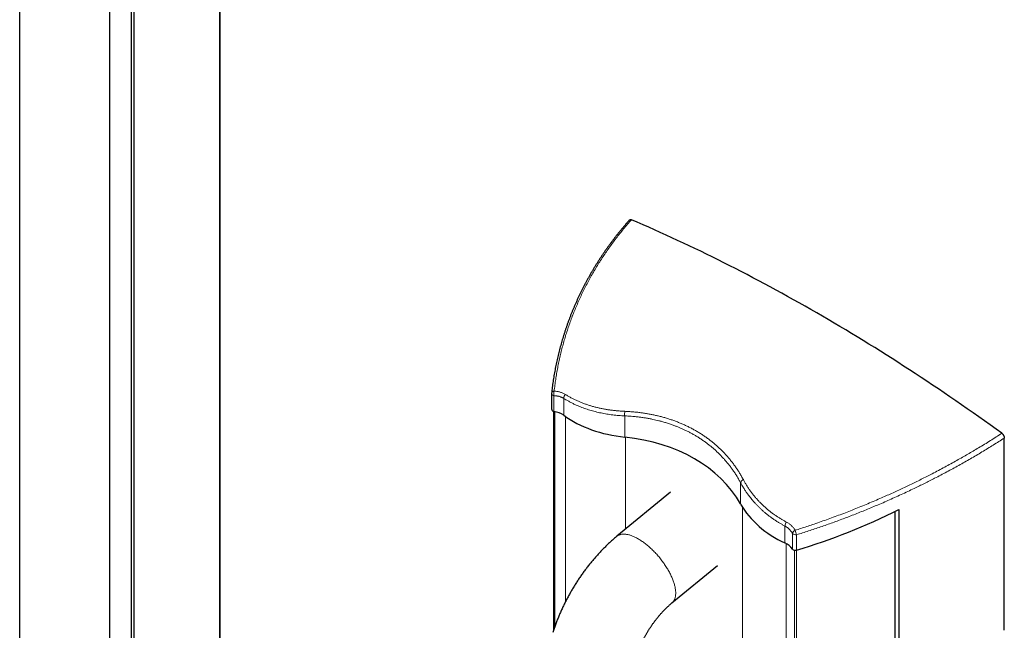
# Model space of a CAD drawing. Header units: millimetres. Extents: x 8 to 1339, y 12 to 1557.
# Tile 44 of 45: x 848 to 1326, y 963 to 1260. Entities that reach past the tile are written whole.
import ezdxf

# ---------------------------------------------------------------- set-up
doc = ezdxf.new("R2010")
doc.units = ezdxf.units.MM

msp = doc.modelspace()

# ---------------------------------------------------------------- linework, layer by layer
at = {"color": 7, "linetype": 'Continuous', "lineweight": 30}
for p, q in [((903.22, 353.72), (903.22, 1523.08)), ((944.94, 369.7), (944.94, 1507.1)), ((847.61, 444.82), (847.61, 1431.98)), ((891.33, 460.52), (891.33, 1416.28)), ((901.95, 464.33), (901.95, 1412.47)), ((1105.92, 1078.24), (1105.92, 1070.74)), ((1106.92, 1069.58), (1106.92, 963.3)), ((1325.83, 963.16), (1325.83, 1056.63)), ((1163.75, 1030.37), (1137.69, 1008.86)), ((1272.9, 204.67), (1272.9, 1021.06)), ((1274.63, 1021.94), (1274.63, 931.23)), ((1164.42, 976.47), (1186.47, 994.66))]:
    msp.add_line(p, q, dxfattribs=at)
at = {"color": 252, "linetype": 'Continuous', "lineweight": 0}
for p, q in [((944.58, 369.56), (944.58, 1507.24)), ((1107.07, 1069.55), (1107.07, 1077.19)), ((1111.87, 1067.67), (1111.87, 1075.88)), ((1107.5, 964.96), (1107.5, 1069.48)), ((1112.63, 976.92), (1112.63, 1067.14)), ((1141.48, 1057.06), (1141.48, 1067.37)), ((1141.86, 1012.31), (1141.86, 1057.02)), ((1197.77, 1024.56), (1197.77, 1034.85)), ((1198.7, 92.23), (1198.7, 1023.04)), ((1219.27, 1005.67), (1219.27, 1013.84)), ((1222.94, 1002.66), (1222.94, 1010.26)), ((1224.93, 1002.19), (1224.93, 1009.6)), ((1219.91, 77.13), (1219.91, 1005.35)), ((1223.85, 74.43), (1223.85, 1002.11)), ((1224.84, 74.01), (1224.84, 1002.16))]:
    msp.add_line(p, q, dxfattribs=at)
at = {"color": 7, "linetype": 'Continuous', "lineweight": 30, "flags": 128}
msp.add_lwpolyline([(1324.63, 1058.93), (1321.83, 1060.95), (1319.04, 1062.96), (1316.24, 1064.96), (1313.44, 1066.94), (1310.64, 1068.91), (1307.83, 1070.87), (1305.03, 1072.82), (1302.23, 1074.76), (1299.42, 1076.68), (1296.61, 1078.59), (1293.81, 1080.49), (1291, 1082.38), (1288.19, 1084.25), (1285.38, 1086.11), (1282.57, 1087.96), (1279.76, 1089.8), (1276.94, 1091.62), (1274.13, 1093.44), (1271.32, 1095.24), (1268.5, 1097.02), (1265.69, 1098.8), (1262.87, 1100.56), (1260.06, 1102.31), (1257.24, 1104.04), (1254.42, 1105.76), (1251.61, 1107.47), (1248.79, 1109.17), (1245.97, 1110.86), (1243.15, 1112.53), (1240.34, 1114.19), (1237.52, 1115.83), (1234.7, 1117.47), (1231.88, 1119.09), (1229.06, 1120.69), (1226.25, 1122.29), (1223.43, 1123.87), (1220.61, 1125.44), (1217.79, 1126.99), (1214.98, 1128.53), (1212.16, 1130.06), (1209.34, 1131.58), (1206.53, 1133.08), (1203.71, 1134.57), (1200.9, 1136.04), (1198.08, 1137.51), (1195.27, 1138.96), (1192.46, 1140.39), (1189.64, 1141.81), (1186.83, 1143.22), (1184.02, 1144.62), (1181.21, 1146), (1178.4, 1147.37), (1175.59, 1148.73), (1172.79, 1150.07), (1169.98, 1151.4), (1167.17, 1152.71), (1164.37, 1154.01), (1161.57, 1155.3), (1158.76, 1156.58), (1155.96, 1157.84), (1153.16, 1159.09), (1150.37, 1160.32), (1147.57, 1161.54), (1144.77, 1162.75)], dxfattribs=at)
at = {"color": 252, "linetype": 'Continuous', "lineweight": 0, "flags": 128}
for points in [[(1137.69, 1008.86), (1137.71, 1008.88), (1137.91, 1009.04), (1138.12, 1009.18), (1138.34, 1009.31), (1138.58, 1009.43), (1138.82, 1009.53), (1139.07, 1009.63), (1139.33, 1009.71), (1139.6, 1009.78), (1139.87, 1009.83), (1140.16, 1009.87), (1140.45, 1009.9), (1140.75, 1009.92), (1141.06, 1009.93), (1141.38, 1009.92), (1141.7, 1009.89), (1142.03, 1009.86), (1142.37, 1009.81), (1142.71, 1009.75), (1143.06, 1009.68), (1143.42, 1009.59), (1143.78, 1009.49), (1144.15, 1009.38), (1144.52, 1009.26), (1144.9, 1009.12), (1145.28, 1008.98), (1145.66, 1008.82), (1146.05, 1008.64), (1146.45, 1008.46), (1146.84, 1008.26), (1147.24, 1008.05), (1147.65, 1007.84), (1148.05, 1007.61), (1148.46, 1007.36), (1148.87, 1007.11), (1149.28, 1006.85), (1149.7, 1006.57), (1150.11, 1006.29), (1150.52, 1005.99), (1150.94, 1005.69), (1151.35, 1005.38), (1151.77, 1005.05), (1152.18, 1004.72), (1152.6, 1004.38), (1153.01, 1004.03), (1153.42, 1003.67), (1153.83, 1003.3), (1154.23, 1002.93), (1154.64, 1002.54), (1155.04, 1002.15), (1155.44, 1001.75), (1155.84, 1001.35), (1156.23, 1000.94), (1156.62, 1000.52), (1157, 1000.1), (1157.38, 999.67), (1157.75, 999.24), (1158.12, 998.8), (1158.49, 998.36), (1158.85, 997.91), (1159.2, 997.46), (1159.55, 997), (1159.89, 996.55), (1160.22, 996.09), (1160.55, 995.62), (1160.87, 995.16), (1161.18, 994.69), (1161.49, 994.22), (1161.79, 993.75), (1162.08, 993.28), (1162.36, 992.81), (1162.63, 992.34), (1162.89, 991.87), (1163.15, 991.39), (1163.4, 990.93), (1163.63, 990.46), (1163.86, 989.99), (1164.08, 989.53), (1164.29, 989.06), (1164.49, 988.6), (1164.67, 988.15), (1164.85, 987.69), (1165.02, 987.24), (1165.18, 986.8), (1165.33, 986.36), (1165.46, 985.92), (1165.59, 985.49), (1165.7, 985.06), (1165.81, 984.64), (1165.9, 984.23)], [(1165.9, 984.23), (1165.98, 983.82), (1166.05, 983.42), (1166.11, 983.02), (1166.16, 982.64), (1166.2, 982.26), (1166.22, 981.88), (1166.24, 981.52), (1166.24, 981.17), (1166.23, 980.82), (1166.21, 980.48), (1166.18, 980.15), (1166.14, 979.83), (1166.09, 979.52), (1166.02, 979.22), (1165.95, 978.93), (1165.86, 978.65), (1165.76, 978.38), (1165.65, 978.12), (1165.53, 977.87), (1165.4, 977.63), (1165.26, 977.41), (1165.11, 977.19), (1164.95, 976.99), (1164.77, 976.8), (1164.59, 976.62), (1164.42, 976.47)]]:
    msp.add_lwpolyline(points, dxfattribs=at)
at = {"color": 7, "linetype": 'Continuous', "lineweight": 30}
msp.add_arc((1107.92, 1078.24), 2, 173.8117, 180, dxfattribs=at)
at = {"color": 252, "linetype": 'Continuous', "lineweight": 0}
for centre, radius, start, end in [((1107.19, 1078.47), 1.28, 190.5421, 264.7832), ((1107.21, 1078.08), 1.33, 90.5793, 163.6697), ((1110.84, 1078.08), 3.88, 160.0172, 193.2982), ((1114.66, 1075.83), 2.79, 135.1616, 178.9481), ((1145.69, 1068.29), 4.31, 162.2132, 192.3092), ((1199.99, 1034.29), 2.29, 113.4784, 165.8561), ((1222.78, 1013.55), 3.53, 140.8088, 175.2222), ((1225.3, 1009.59), 2.45, 115.4264, 164.1032), ((1224.64, 1012.05), 2.47, 226.5941, 276.8689), ((1240.86, 1015.79), 17.09, 193.5251, 201.2445)]:
    msp.add_arc(centre, radius, start, end, dxfattribs=at)
at = {"color": 7, "linetype": 'Continuous', "lineweight": 30}
for centre, major_axis, start_param, end_param in [((1107.92, 1071.18), (1.88, 0.97), 2.786828, 3.91635), ((1100.96, 1057.87), (13.41, 6.93), 0.348875, 0.774757), ((1170.73, 1120.58), (72.39, 37.43), 3.490468, 3.969011), ((1102.45, 972.32), (96.59, 49.93), 0.03385, 0.827418), ((1269.21, 1063.72), (72.39, 37.43), 3.175442, 3.653985), ((1206.68, 1158.53), (189.13, 97.78), 4.448255, 4.701277), ((1210.01, 994.92), (13.41, 6.93), 0.08651, 0.512393), ((1224.75, 1003.74), (1.88, 0.97), 3.228103, 4.448255)]:
    msp.add_ellipse(centre, major_axis=major_axis, ratio=0.716542, start_param=start_param, end_param=end_param, dxfattribs=at)
for points, knots in [([(1143.81, 1162.62), (1143.8, 1162.61), (1143.46, 1162.23), (1142.81, 1161.49), (1141.85, 1160.38), (1140.9, 1159.27), (1139.97, 1158.15), (1139.05, 1157.03), (1138.13, 1155.89), (1137.23, 1154.75), (1136.34, 1153.6), (1135.46, 1152.44), (1134.59, 1151.27), (1133.73, 1150.1), (1132.88, 1148.92), (1132.04, 1147.72), (1131.22, 1146.53), (1130.41, 1145.32), (1129.6, 1144.11), (1128.82, 1142.9), (1128.04, 1141.67), (1127.27, 1140.44), (1126.52, 1139.21), (1125.78, 1137.97), (1125.05, 1136.72), (1124.34, 1135.46), (1123.63, 1134.2), (1122.94, 1132.93), (1122.26, 1131.66), (1121.59, 1130.38), (1120.94, 1129.09), (1120.29, 1127.8), (1119.66, 1126.5), (1119.05, 1125.2), (1118.44, 1123.89), (1117.85, 1122.57), (1117.27, 1121.26), (1116.71, 1119.93), (1116.15, 1118.6), (1115.61, 1117.27), (1115.08, 1115.93), (1114.57, 1114.59), (1114.07, 1113.24), (1113.58, 1111.89), (1113.11, 1110.54), (1112.65, 1109.18), (1112.2, 1107.82), (1111.77, 1106.45), (1111.35, 1105.08), (1110.94, 1103.71), (1110.55, 1102.33), (1110.17, 1100.95), (1109.8, 1099.56), (1109.45, 1098.18), (1109.11, 1096.78), (1108.78, 1095.38), (1108.47, 1093.98), (1108.17, 1092.57), (1107.88, 1091.16), (1107.61, 1089.75), (1107.35, 1088.34), (1107.1, 1086.92), (1106.87, 1085.5), (1106.65, 1084.09), (1106.45, 1082.67), (1106.26, 1081.25), (1106.09, 1079.84), (1105.98, 1078.91), (1105.93, 1078.45)], [0, 0, 0, 0, 0.0005035, 0.0155203, 0.0305443, 0.0455771, 0.0606205, 0.075676, 0.0907453, 0.1058301, 0.120932, 0.1360527, 0.1511939, 0.1663572, 0.1815443, 0.1967569, 0.2119989, 0.2272148, 0.2424364, 0.2576649, 0.2729021, 0.2881492, 0.3034079, 0.3186797, 0.3339659, 0.3492681, 0.3645897, 0.3799095, 0.3952294, 0.4105758, 0.4259444, 0.4413309, 0.4567311, 0.4721407, 0.4875554, 0.5029708, 0.5183814, 0.5337716, 0.5492194, 0.5646891, 0.5801556, 0.5956205, 0.6110852, 0.626551, 0.6420194, 0.6574917, 0.6729696, 0.6884547, 0.7039484, 0.7194524, 0.7349682, 0.7504974, 0.7660415, 0.781602, 0.7971807, 0.8127789, 0.8283983, 0.8440405, 0.8597074, 0.8753786, 0.8910404, 0.9066942, 0.9223415, 0.9379836, 0.9536221, 0.9692583, 0.9848937, 1, 1, 1, 1]), ([(1143.82, 1162.61), (1143.84, 1162.64), (1143.9, 1162.72), (1144.04, 1162.8), (1144.23, 1162.85), (1144.44, 1162.85), (1144.62, 1162.81), (1144.73, 1162.76), (1144.77, 1162.75)], [0, 0, 0, 0, 0.099268, 0.301312, 0.503349, 0.70154, 0.899746, 1, 1, 1, 1]), ([(1324.63, 1058.93), (1324.7, 1058.87), (1324.86, 1058.75), (1325.07, 1058.52), (1325.27, 1058.27), (1325.44, 1057.99), (1325.59, 1057.7), (1325.71, 1057.4), (1325.79, 1057.1), (1325.83, 1056.84), (1325.83, 1056.69), (1325.83, 1056.63)], [0, 0, 0, 0, 0.11507, 0.23013, 0.345243, 0.460359, 0.574788, 0.68923, 0.805198, 0.921185, 1, 1, 1, 1]), ([(1137.69, 1008.86), (1137.55, 1008.75), (1137.17, 1008.44), (1136.55, 1007.91), (1135.82, 1007.28), (1135.1, 1006.64), (1134.38, 1005.99), (1133.67, 1005.33), (1132.96, 1004.67), (1132.27, 1003.99), (1131.57, 1003.31), (1130.89, 1002.61), (1130.2, 1001.91), (1129.53, 1001.2), (1128.86, 1000.48), (1128.2, 999.76), (1127.54, 999.02), (1126.9, 998.28), (1126.25, 997.53), (1125.62, 996.78), (1124.99, 996.01), (1124.37, 995.24), (1123.75, 994.47), (1123.14, 993.68), (1122.54, 992.89), (1121.95, 992.09), (1121.36, 991.29), (1120.78, 990.48), (1120.21, 989.66), (1119.65, 988.84), (1119.09, 988.02), (1118.54, 987.18), (1118, 986.34), (1117.46, 985.5), (1116.94, 984.65), (1116.42, 983.8), (1115.91, 982.94), (1115.4, 982.07), (1114.91, 981.2), (1114.42, 980.33), (1113.95, 979.45), (1113.48, 978.57), (1113.01, 977.68), (1112.56, 976.79), (1112.12, 975.9), (1111.68, 975), (1111.25, 974.1), (1110.84, 973.19), (1110.43, 972.29), (1110.03, 971.37), (1109.63, 970.46), (1109.25, 969.54), (1108.88, 968.62), (1108.51, 967.7), (1108.16, 966.77), (1107.81, 965.84), (1107.48, 964.91), (1107.15, 963.98), (1106.83, 963.03), (1106.62, 962.39), (1106.52, 962.06)], [0, 0, 0, 0, 0.009743, 0.027354, 0.044949, 0.06253, 0.080097, 0.09765, 0.115189, 0.132713, 0.150222, 0.167715, 0.185194, 0.202658, 0.220107, 0.237541, 0.254962, 0.272368, 0.289762, 0.307142, 0.324509, 0.341865, 0.359209, 0.376543, 0.393866, 0.411179, 0.428484, 0.44578, 0.463068, 0.48035, 0.497625, 0.514895, 0.532159, 0.54942, 0.566678, 0.583932, 0.601185, 0.618437, 0.635689, 0.65294, 0.670193, 0.687447, 0.704704, 0.721964, 0.739228, 0.756496, 0.77377, 0.79105, 0.808337, 0.825631, 0.842934, 0.860246, 0.877567, 0.894899, 0.912242, 0.929597, 0.946964, 0.964344, 0.981737, 1, 1, 1, 1]), ([(1146.51, 949.23), (1146.54, 949.32), (1146.63, 949.61), (1146.79, 950.09), (1146.99, 950.67), (1147.2, 951.25), (1147.42, 951.84), (1147.64, 952.42), (1147.87, 953.01), (1148.11, 953.59), (1148.35, 954.18), (1148.61, 954.77), (1148.87, 955.36), (1149.13, 955.95), (1149.41, 956.54), (1149.69, 957.13), (1149.98, 957.71), (1150.27, 958.3), (1150.58, 958.88), (1150.88, 959.46), (1151.2, 960.04), (1151.52, 960.61), (1151.84, 961.19), (1152.18, 961.76), (1152.51, 962.32), (1152.86, 962.88), (1153.21, 963.44), (1153.56, 963.99), (1153.92, 964.54), (1154.28, 965.08), (1154.64, 965.61), (1155.01, 966.14), (1155.39, 966.67), (1155.77, 967.19), (1156.15, 967.7), (1156.53, 968.2), (1156.92, 968.7), (1157.31, 969.19), (1157.7, 969.67), (1158.1, 970.14), (1158.49, 970.61), (1158.89, 971.07), (1159.29, 971.51), (1159.69, 971.95), (1160.09, 972.39), (1160.49, 972.81), (1160.89, 973.22), (1161.29, 973.62), (1161.69, 974.02), (1162.09, 974.4), (1162.48, 974.77), (1162.88, 975.14), (1163.27, 975.49), (1163.66, 975.83), (1164.05, 976.16), (1164.3, 976.37), (1164.42, 976.47)], [0, 0, 0, 0, 0.009518, 0.028139, 0.046787, 0.065467, 0.084177, 0.102917, 0.121685, 0.140478, 0.159295, 0.178134, 0.196993, 0.215871, 0.234765, 0.253675, 0.272597, 0.291531, 0.310473, 0.329424, 0.34838, 0.36734, 0.386302, 0.405264, 0.424223, 0.443179, 0.462128, 0.48107, 0.500002, 0.518922, 0.537829, 0.556721, 0.575596, 0.594452, 0.613287, 0.6321, 0.65089, 0.669653, 0.688388, 0.707095, 0.72577, 0.744412, 0.763021, 0.781593, 0.800128, 0.818624, 0.837079, 0.855493, 0.873863, 0.892189, 0.910469, 0.928702, 0.946887, 0.965024, 0.98311, 1, 1, 1, 1])]:
    msp.add_open_spline(points, degree=3, knots=knots, dxfattribs=at)
at = {"color": 252, "linetype": 'Continuous', "lineweight": 0}
for points, knots in [([(1144.77, 1162.75), (1144.12, 1162.01), (1142.82, 1160.53), (1140.92, 1158.28), (1139.07, 1156), (1137.27, 1153.69), (1135.51, 1151.35), (1133.8, 1148.99), (1132.14, 1146.6), (1130.52, 1144.17), (1128.95, 1141.71), (1127.42, 1139.21), (1125.94, 1136.69), (1124.52, 1134.15), (1123.14, 1131.58), (1121.82, 1128.99), (1120.54, 1126.38), (1119.33, 1123.75), (1118.16, 1121.1), (1117.06, 1118.44), (1116, 1115.77), (1115, 1113.07), (1114.05, 1110.36), (1113.15, 1107.62), (1112.31, 1104.88), (1111.52, 1102.11), (1110.79, 1099.32), (1110.1, 1096.51), (1109.48, 1093.68), (1108.91, 1090.85), (1108.39, 1088), (1107.93, 1085.14), (1107.53, 1082.28), (1107.31, 1080.37), (1107.2, 1079.41)], [0, 0, 0, 0, 0.030606, 0.061216, 0.091826, 0.122432, 0.153171, 0.183914, 0.214658, 0.245397, 0.27654, 0.307687, 0.338834, 0.369976, 0.401253, 0.432533, 0.463814, 0.49509, 0.52632, 0.557554, 0.588788, 0.620019, 0.651377, 0.68274, 0.714103, 0.745461, 0.777211, 0.808965, 0.840719, 0.872469, 0.90435, 0.936235, 0.968119, 1, 1, 1, 1]), ([(1111.87, 1075.88), (1111.74, 1075.96), (1111.5, 1076.1), (1111.12, 1076.3), (1110.72, 1076.48), (1110.3, 1076.64), (1109.87, 1076.78), (1109.43, 1076.9), (1108.97, 1077), (1108.42, 1077.09), (1107.79, 1077.17), (1107.31, 1077.18), (1107.07, 1077.19)], [0, 0, 0, 0, 0.09002, 0.180041, 0.270497, 0.360954, 0.451724, 0.544218, 0.637262, 0.730487, 0.865113, 1, 1, 1, 1]), ([(1107.2, 1079.41), (1107.47, 1079.39), (1108.02, 1079.35), (1108.8, 1079.24), (1109.52, 1079.1), (1110.2, 1078.92), (1110.85, 1078.7), (1111.49, 1078.44), (1112.1, 1078.15), (1112.49, 1077.92), (1112.68, 1077.8)], [0, 0, 0, 0, 0.134088, 0.268667, 0.3887, 0.508825, 0.628854, 0.752534, 0.876322, 1, 1, 1, 1]), ([(1112.68, 1077.8), (1113.12, 1077.53), (1113.99, 1076.99), (1115.35, 1076.23), (1116.76, 1075.5), (1118.2, 1074.82), (1119.68, 1074.17), (1121.19, 1073.57), (1122.72, 1073.01), (1124.28, 1072.5), (1125.86, 1072.02), (1127.47, 1071.59), (1129.12, 1071.2), (1130.79, 1070.85), (1132.47, 1070.54), (1134.2, 1070.27), (1135.99, 1070.04), (1137.83, 1069.85), (1139.7, 1069.7), (1140.96, 1069.63), (1141.59, 1069.6)], [0, 0, 0, 0, 0.055269, 0.110549, 0.165817, 0.221502, 0.277199, 0.332884, 0.387536, 0.44221, 0.496884, 0.551537, 0.606629, 0.661721, 0.715947, 0.770174, 0.827619, 0.885086, 0.942554, 1, 1, 1, 1]), ([(1141.48, 1067.37), (1140.99, 1067.4), (1140, 1067.45), (1138.54, 1067.56), (1137.09, 1067.7), (1135.64, 1067.86), (1134.21, 1068.05), (1132.78, 1068.27), (1131.37, 1068.52), (1129.96, 1068.8), (1128.57, 1069.1), (1127.2, 1069.44), (1125.84, 1069.8), (1124.5, 1070.19), (1123.18, 1070.6), (1121.88, 1071.05), (1120.63, 1071.51), (1119.44, 1071.99), (1118.17, 1072.53), (1116.8, 1073.15), (1115.34, 1073.88), (1114.04, 1074.59), (1112.88, 1075.25), (1112.2, 1075.67), (1111.87, 1075.88)], [0, 0, 0, 0, 0.043784, 0.087573, 0.131357, 0.17553, 0.219709, 0.263882, 0.308479, 0.353081, 0.397678, 0.442511, 0.487349, 0.532182, 0.577106, 0.622036, 0.66696, 0.708475, 0.74999, 0.805492, 0.861005, 0.916507, 0.958253, 1, 1, 1, 1]), ([(1197.77, 1034.85), (1197.49, 1035.38), (1196.92, 1036.43), (1196.01, 1037.97), (1195.06, 1039.48), (1194.07, 1040.95), (1193.04, 1042.38), (1191.98, 1043.77), (1190.87, 1045.12), (1189.73, 1046.43), (1188.56, 1047.7), (1187.37, 1048.92), (1186.13, 1050.11), (1184.86, 1051.26), (1183.56, 1052.37), (1182.23, 1053.44), (1180.86, 1054.48), (1179.45, 1055.48), (1178.01, 1056.44), (1176.57, 1057.35), (1175.13, 1058.21), (1173.68, 1059.01), (1172.21, 1059.78), (1170.76, 1060.49), (1169.33, 1061.15), (1167.92, 1061.75), (1166.49, 1062.33), (1164.92, 1062.93), (1163.21, 1063.52), (1161.35, 1064.12), (1159.62, 1064.61), (1158.03, 1065.03), (1156.59, 1065.38), (1155.04, 1065.72), (1153.37, 1066.06), (1151.59, 1066.37), (1149.78, 1066.64), (1147.97, 1066.87), (1146.24, 1067.06), (1144.59, 1067.2), (1143.04, 1067.3), (1142, 1067.35), (1141.48, 1067.37)], [0, 0, 0, 0, 0.02748, 0.054967, 0.082455, 0.109935, 0.136852, 0.163776, 0.190701, 0.217618, 0.243833, 0.270055, 0.296278, 0.322493, 0.348446, 0.374399, 0.400379, 0.426367, 0.452354, 0.478335, 0.502801, 0.527274, 0.551746, 0.576213, 0.598544, 0.620881, 0.643217, 0.665549, 0.693392, 0.721239, 0.749082, 0.769892, 0.790705, 0.811515, 0.836601, 0.861696, 0.886795, 0.91189, 0.936976, 0.957983, 0.978993, 1, 1, 1, 1]), ([(1141.59, 1069.6), (1142.23, 1069.57), (1143.53, 1069.51), (1145.44, 1069.36), (1147.34, 1069.18), (1149.22, 1068.95), (1151.08, 1068.69), (1152.91, 1068.38), (1154.71, 1068.04), (1156.48, 1067.66), (1158.23, 1067.25), (1160, 1066.78), (1161.78, 1066.27), (1163.57, 1065.7), (1165.34, 1065.09), (1167.09, 1064.43), (1168.82, 1063.72), (1170.53, 1062.97), (1172.21, 1062.18), (1173.87, 1061.34), (1175.5, 1060.45), (1177.11, 1059.51), (1178.69, 1058.53), (1180.23, 1057.51), (1181.74, 1056.44), (1183.19, 1055.34), (1184.59, 1054.22), (1185.92, 1053.08), (1187.22, 1051.9), (1188.49, 1050.69), (1189.72, 1049.43), (1190.92, 1048.13), (1192.08, 1046.8), (1193.2, 1045.42), (1194.29, 1044.01), (1195.33, 1042.55), (1196.34, 1041.06), (1197.3, 1039.54), (1198.22, 1037.99), (1198.79, 1036.92), (1199.08, 1036.39)], [0, 0, 0, 0, 0.02555, 0.051101, 0.076336, 0.101577, 0.126819, 0.152054, 0.176758, 0.201469, 0.22618, 0.250884, 0.277105, 0.303332, 0.32956, 0.35578, 0.382423, 0.409074, 0.435725, 0.462368, 0.48949, 0.516621, 0.543752, 0.570874, 0.598248, 0.625622, 0.651826, 0.678037, 0.704248, 0.730452, 0.757074, 0.783703, 0.810333, 0.836955, 0.864046, 0.891145, 0.918243, 0.945334, 0.972667, 1, 1, 1, 1]), ([(1224.25, 1011.8), (1225.18, 1012.09), (1227.06, 1012.69), (1229.87, 1013.6), (1232.87, 1014.61), (1236.06, 1015.7), (1239.43, 1016.89), (1242.79, 1018.11), (1246.15, 1019.36), (1249.5, 1020.65), (1252.86, 1021.97), (1256.22, 1023.32), (1259.57, 1024.7), (1262.9, 1026.11), (1266.04, 1027.47), (1269, 1028.78), (1271.78, 1030.03), (1274.54, 1031.29), (1277.29, 1032.58), (1280.02, 1033.88), (1282.75, 1035.21), (1285.47, 1036.55), (1288.18, 1037.91), (1290.98, 1039.35), (1293.89, 1040.87), (1296.89, 1042.47), (1299.86, 1044.09), (1302.73, 1045.68), (1305.48, 1047.24), (1308.14, 1048.76), (1310.77, 1050.31), (1313.47, 1051.92), (1316.24, 1053.6), (1319.07, 1055.36), (1321.87, 1057.13), (1323.71, 1058.33), (1324.63, 1058.93)], [0, 0, 0, 0, 0.026258, 0.052517, 0.078775, 0.110454, 0.142139, 0.173827, 0.205512, 0.237191, 0.269241, 0.301298, 0.333356, 0.365413, 0.397463, 0.424489, 0.45152, 0.478554, 0.505588, 0.532619, 0.559645, 0.586834, 0.614023, 0.641212, 0.671897, 0.702587, 0.733277, 0.763963, 0.791991, 0.820022, 0.848053, 0.876081, 0.907058, 0.93804, 0.969022, 1, 1, 1, 1]), ([(1325.83, 1056.63), (1324.94, 1056.05), (1323.17, 1054.91), (1320.47, 1053.2), (1317.74, 1051.52), (1314.99, 1049.84), (1312.21, 1048.19), (1309.4, 1046.55), (1306.56, 1044.92), (1303.69, 1043.31), (1300.8, 1041.72), (1297.89, 1040.15), (1294.96, 1038.59), (1292.17, 1037.15), (1289.54, 1035.8), (1287.07, 1034.56), (1284.58, 1033.34), (1281.87, 1032.02), (1278.93, 1030.62), (1275.75, 1029.14), (1272.56, 1027.69), (1269.34, 1026.25), (1266.21, 1024.89), (1263.16, 1023.59), (1260.19, 1022.35), (1257.21, 1021.13), (1254.24, 1019.94), (1251.28, 1018.78), (1248.34, 1017.66), (1245.38, 1016.55), (1242.44, 1015.48), (1239.52, 1014.43), (1236.61, 1013.42), (1233.7, 1012.43), (1230.79, 1011.46), (1227.86, 1010.52), (1225.91, 1009.91), (1224.93, 1009.6)], [0, 0, 0, 0, 0.0297321, 0.059472, 0.0892159, 0.11896, 0.1487001, 0.1784323, 0.2083097, 0.2381947, 0.2680837, 0.2979728, 0.3278581, 0.3577356, 0.3824548, 0.4071761, 0.4318975, 0.4566167, 0.4877246, 0.5188387, 0.549955, 0.5810692, 0.6121772, 0.6405614, 0.6689488, 0.6973361, 0.7257204, 0.7535482, 0.7813789, 0.8092096, 0.8370374, 0.8641789, 0.891323, 0.9184672, 0.9456087, 0.9728043, 1, 1, 1, 1]), ([(1219.27, 1013.84), (1218.85, 1014.07), (1218.03, 1014.51), (1216.82, 1015.21), (1215.63, 1015.94), (1214.47, 1016.69), (1213.32, 1017.48), (1212.2, 1018.29), (1211.1, 1019.12), (1210.02, 1019.98), (1208.97, 1020.87), (1207.94, 1021.79), (1206.95, 1022.72), (1205.98, 1023.68), (1205.04, 1024.67), (1204.14, 1025.67), (1203.28, 1026.67), (1202.48, 1027.66), (1201.64, 1028.75), (1200.76, 1029.97), (1199.84, 1031.33), (1199.04, 1032.6), (1198.36, 1033.78), (1197.97, 1034.49), (1197.77, 1034.85)], [0, 0, 0, 0, 0.043755, 0.087515, 0.131269, 0.175433, 0.219603, 0.263767, 0.308379, 0.352997, 0.397609, 0.442479, 0.487355, 0.532226, 0.577199, 0.622178, 0.667151, 0.708652, 0.750153, 0.805625, 0.861107, 0.916579, 0.958289, 1, 1, 1, 1]), ([(1199.08, 1036.39), (1199.33, 1035.93), (1199.84, 1034.99), (1200.66, 1033.63), (1201.52, 1032.28), (1202.44, 1030.95), (1203.41, 1029.65), (1204.42, 1028.38), (1205.47, 1027.16), (1206.56, 1025.97), (1207.69, 1024.81), (1208.86, 1023.68), (1210.09, 1022.58), (1211.35, 1021.52), (1212.65, 1020.5), (1213.91, 1019.57), (1215.14, 1018.72), (1216.33, 1017.94), (1217.54, 1017.19), (1218.78, 1016.47), (1219.62, 1016.01), (1220.05, 1015.78)], [0, 0, 0, 0, 0.055317, 0.110643, 0.16596, 0.221648, 0.277347, 0.333035, 0.387645, 0.442275, 0.496905, 0.551514, 0.60656, 0.661605, 0.715807, 0.77001, 0.815995, 0.861999, 0.908011, 0.954015, 1, 1, 1, 1]), ([(1222.94, 1010.26), (1222.89, 1010.36), (1222.71, 1010.66), (1222.45, 1011.04), (1222.15, 1011.44), (1221.88, 1011.77), (1221.56, 1012.11), (1221.23, 1012.44), (1220.88, 1012.76), (1220.5, 1013.06), (1220.11, 1013.34), (1219.7, 1013.6), (1219.41, 1013.76), (1219.27, 1013.84)], [0, 0, 0, 0, 0.067264, 0.201965, 0.269422, 0.359655, 0.449888, 0.540598, 0.631307, 0.722374, 0.814567, 0.906759, 1, 1, 1, 1]), ([(1220.05, 1015.78), (1220.26, 1015.66), (1220.68, 1015.43), (1221.28, 1015.03), (1221.85, 1014.59), (1222.39, 1014.12), (1222.9, 1013.61), (1223.39, 1013.05), (1223.84, 1012.45), (1224.11, 1012.02), (1224.25, 1011.8)], [0, 0, 0, 0, 0.120019, 0.240138, 0.360159, 0.483882, 0.607711, 0.731439, 0.865471, 1, 1, 1, 1])]:
    msp.add_open_spline(points, degree=3, knots=knots, dxfattribs=at)

doc.saveas('drawing.dxf')
